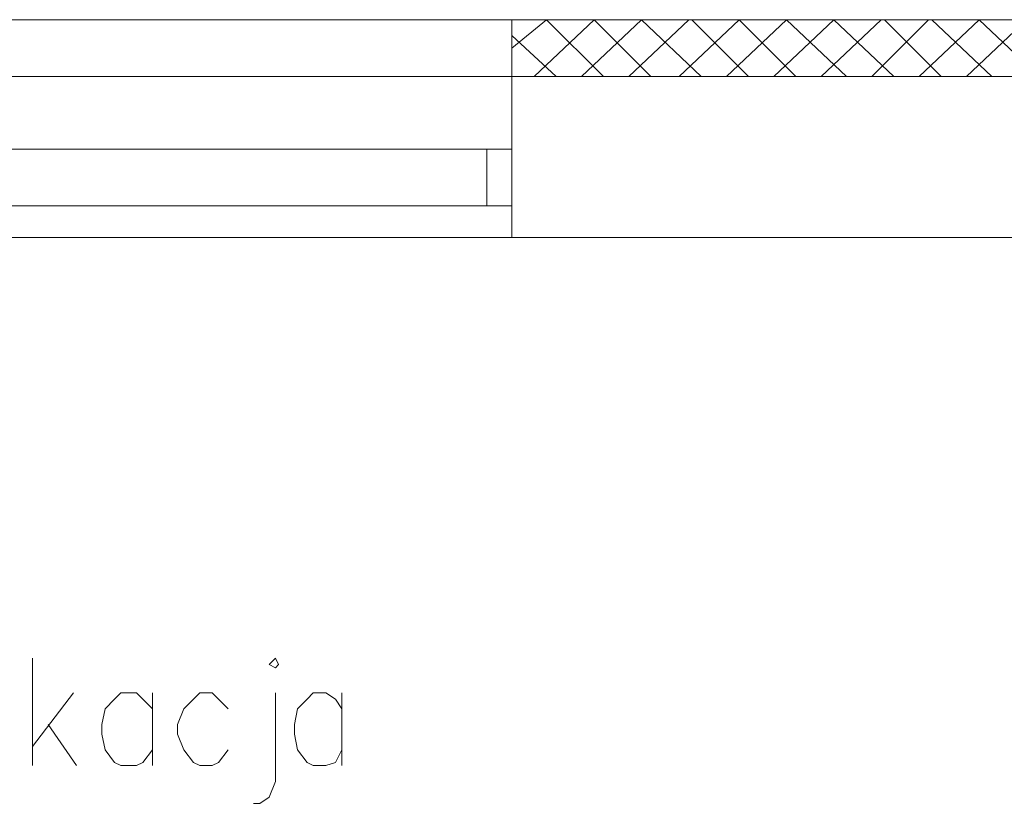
# Model space of a CAD drawing. Header units: centimetres. Extents: x -16053 to 7031, y -7778 to 254.
# Tile 193 of 256: x -533 to -349, y -5260 to -5112. Entities that reach past the tile are written whole.
import ezdxf

# ---------------------------------------------------------------- set-up
doc = ezdxf.new("R2010")
doc.units = ezdxf.units.CM
doc.header["$MEASUREMENT"] = 0
doc.layers.add('konstrukcja', color=250, linetype='CONTINUOUS', lineweight=15)

msp = doc.modelspace()

# ---------------------------------------------------------------- linework, layer by layer
at = {"layer": 'konstrukcja', "linetype": 'Continuous'}
for points in [[(998.033, -5112.309), (1009.209, -5112.309), (1009.209, -6390.544), (-1343.732, -6390.544), (-1343.732, -5112.309), (-1333.144, -5112.309), (998.033, -5112.309), (1009.209, -5112.309)], [(-440.791, -5117.603), (-434.32, -5112.309)], [(-440.791, -5122.897), (-440.791, -5112.309)], [(-436.673, -5122.897), (-425.497, -5112.309)], [(-423.732, -5122.897), (-434.32, -5112.309)], [(-427.85, -5122.897), (-416.673, -5112.309)], [(-414.909, -5122.897), (-425.497, -5112.309)], [(-419.026, -5122.897), (-407.85, -5112.309)], [(-405.497, -5122.897), (-416.673, -5112.309)], [(-409.614, -5122.897), (-398.438, -5112.309)], [(-396.673, -5122.897), (-407.261, -5112.309)], [(-400.791, -5122.897), (-389.614, -5112.309)], [(-387.85, -5122.897), (-398.438, -5112.309)], [(-391.967, -5122.897), (-380.791, -5112.309)], [(-378.438, -5122.897), (-389.614, -5112.309)], [(-383.144, -5122.897), (-371.967, -5112.309)], [(-369.614, -5122.897), (-380.791, -5112.309)], [(-373.732, -5122.897), (-363.144, -5112.309)], [(-360.791, -5122.897), (-371.379, -5112.309)], [(-364.909, -5122.897), (-353.732, -5112.309)], [(-351.379, -5122.897), (-362.556, -5112.309)], [(-356.085, -5122.897), (-344.909, -5112.309)], [(-342.556, -5122.897), (-353.732, -5112.309)], [(-432.556, -5122.897), (-440.791, -5115.25)], [(-620.791, -5122.897), (-440.791, -5122.897)], [(-320.203, -5122.897), (-440.791, -5122.897)], [(-440.791, -5152.897), (-440.791, -5122.897)], [(-620.791, -5147.015), (-445.497, -5147.015), (-445.497, -5136.427), (-620.791, -5136.427)], [(-445.497, -5136.427), (-445.497, -5147.015), (-440.791, -5147.015), (-440.791, -5136.427), (-445.497, -5136.427)], [(-620.791, -5152.897), (-440.791, -5152.897)], [(-440.791, -5152.897), (-530.203, -5152.897)], [(-320.203, -5152.897), (-440.791, -5152.897)], [(-530.162, -5251.316), (-530.162, -5231.316)], [(-486.044, -5232.493), (-484.868, -5233.081), (-484.279, -5232.493), (-484.868, -5231.316), (-486.044, -5232.493)], [(-522.515, -5237.787), (-530.162, -5247.787)], [(-507.809, -5240.728), (-509.574, -5238.963), (-510.75, -5237.787), (-513.691, -5237.787), (-514.868, -5238.963), (-516.632, -5240.728), (-517.221, -5243.669), (-517.221, -5245.434), (-516.632, -5248.375), (-514.868, -5250.728), (-513.691, -5251.316), (-510.75, -5251.316), (-509.574, -5250.728), (-507.809, -5248.375)], [(-507.809, -5237.787), (-507.809, -5251.316)], [(-493.691, -5240.728), (-495.456, -5238.963), (-496.632, -5237.787), (-498.985, -5237.787), (-500.162, -5238.963), (-501.927, -5240.728), (-503.103, -5243.669), (-503.103, -5245.434), (-501.927, -5248.375), (-500.162, -5250.728), (-498.985, -5251.316), (-496.632, -5251.316), (-495.456, -5250.728), (-493.691, -5248.375)], [(-484.868, -5237.787), (-484.868, -5254.257), (-486.044, -5257.199), (-487.809, -5258.375), (-488.985, -5258.375)], [(-472.515, -5240.728), (-473.691, -5238.963), (-475.456, -5237.787), (-477.809, -5237.787), (-478.985, -5238.963), (-480.75, -5240.728), (-481.338, -5243.669), (-481.338, -5245.434), (-480.75, -5248.375), (-478.985, -5250.728), (-477.809, -5251.316), (-475.456, -5251.316), (-473.691, -5250.728), (-472.515, -5248.375)], [(-472.515, -5237.787), (-472.515, -5251.316)], [(-527.221, -5243.669), (-521.927, -5251.316)]]:
    msp.add_lwpolyline(points, dxfattribs=at)

doc.saveas('drawing.dxf')
